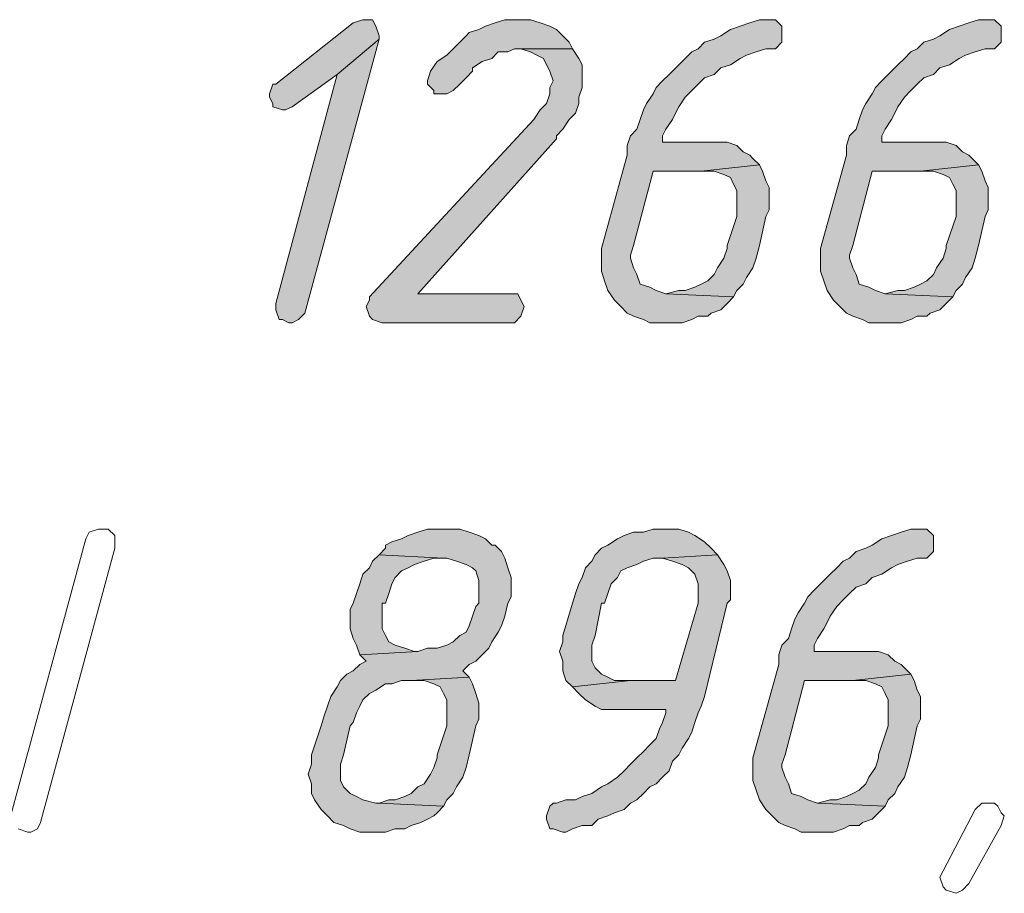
# Model space of a CAD drawing. Header units: inches. Extents: x 1504 to 12593, y -807 to 3183.
# Tile 245 of 256: x 7611 to 7740, y 305 to 420. Entities that reach past the tile are written whole.
import ezdxf

# ---------------------------------------------------------------- set-up
doc = ezdxf.new("R2010")
doc.units = ezdxf.units.IN
doc.header["$MEASUREMENT"] = 0
doc.layers.add('at_Entity', color=7, linetype='Continuous')
doc.layers.add('at_Solid', color=7, linetype='Continuous')

msp = doc.modelspace()

# ---------------------------------------------------------------- hatches: boundary and pattern name
at = {"layer": 'at_Solid', "lineweight": 15}
for points in [[(7656.13, 419.61), (7654.87, 419.18), (7644.73, 411.16), (7644.31, 411.16), (7643.88, 409.89), (7643.88, 409.47), (7644.31, 408.63), (7644.31, 408.2), (7645.57, 407.78), (7646, 407.78), (7646.84, 408.2), (7652.75, 412.43), (7658.25, 417.07), (7658.25, 417.5), (7657.82, 418.76), (7657.4, 419.61)], [(7676.83, 419.61), (7674.72, 419.61), (7673.45, 419.18), (7672.18, 418.76), (7671.34, 418.34), (7670.07, 417.92), (7669.65, 417.5), (7668.81, 416.65), (7667.96, 415.81), (7667.11, 414.96), (7665.85, 414.12), (7665, 412.85), (7664.58, 411.58), (7664.58, 411.16), (7665.43, 410.31), (7665.43, 409.89), (7667.11, 409.89), (7667.96, 410.31), (7668.81, 411.16), (7669.65, 412), (7670.49, 412.85), (7670.49, 413.28), (7671.76, 414.12), (7673.03, 414.54), (7673.87, 415.38), (7675.14, 415.38), (7675.99, 415.81), (7683.59, 415.81), (7683.17, 416.65), (7682.32, 417.5), (7681.48, 418.34), (7680.63, 418.76), (7679.36, 419.18), (7678.1, 419.61)], [(7709.35, 419.61), (7708.09, 419.61), (7706.82, 419.18), (7705.56, 418.76), (7704.29, 418.34), (7703.02, 417.5), (7702.17, 417.07), (7700.91, 416.65), (7700.06, 415.81), (7699.22, 415.38), (7698.38, 414.54), (7697.53, 413.69), (7696.68, 412.85), (7696.26, 412.43), (7695.41, 411.58), (7694.57, 410.74), (7694.15, 409.89), (7693.3, 408.63), (7692.88, 407.78), (7692.46, 406.51), (7692.04, 405.25), (7691.19, 404.4), (7690.77, 403.13), (7690.77, 401.87), (7687.39, 389.62), (7687.39, 386.66), (7687.81, 385.39), (7688.23, 384.13), (7689.08, 382.86), (7689.92, 382.01), (7690.77, 381.17), (7691.61, 380.75), (7692.88, 380.33), (7693.73, 379.9), (7697.95, 379.9), (7699.22, 380.33), (7700.06, 380.75), (7701.33, 380.75), (7701.75, 381.17), (7703.02, 381.59), (7703.86, 382.44), (7704.71, 383.28), (7695.84, 383.7), (7694.57, 384.13), (7693.73, 384.55), (7692.46, 384.97), (7692.04, 386.24), (7691.61, 387.08), (7691.19, 388.35), (7691.19, 388.77), (7691.61, 390.04), (7694.15, 399.75), (7700.48, 399.75), (7708.09, 400.6), (7707.24, 401.44), (7706.82, 401.87), (7705.97, 402.29), (7705.13, 403.13), (7703.86, 403.56), (7695.41, 403.56), (7695.41, 404.4), (7695.84, 405.25), (7696.68, 406.51), (7697.1, 407.36), (7697.53, 408.2), (7698.38, 409.47), (7699.22, 410.31), (7700.06, 411.16), (7700.91, 412), (7702.17, 412.43), (7703.02, 413.28), (7704.29, 413.69), (7705.56, 414.54), (7706.4, 414.96), (7707.66, 415.38), (7708.94, 415.81), (7710.2, 415.81), (7711.04, 416.65), (7711.04, 418.76), (7710.2, 419.61)], [(7738.08, 419.61), (7736.81, 419.61), (7735.54, 419.18), (7734.28, 418.76), (7733.01, 418.34), (7731.74, 417.5), (7730.9, 417.07), (7729.63, 416.65), (7728.78, 415.81), (7727.94, 415.38), (7727.09, 414.54), (7726.25, 413.69), (7725.4, 412.85), (7724.98, 412.43), (7724.14, 411.58), (7723.3, 410.74), (7722.87, 409.89), (7722.03, 408.63), (7721.61, 407.78), (7721.18, 406.51), (7720.76, 405.25), (7719.91, 404.4), (7719.5, 403.13), (7719.5, 401.87), (7716.12, 389.62), (7716.12, 386.66), (7716.53, 385.39), (7716.96, 384.13), (7717.8, 382.86), (7718.65, 382.01), (7719.5, 381.17), (7720.34, 380.75), (7721.61, 380.33), (7722.45, 379.9), (7726.68, 379.9), (7727.94, 380.33), (7728.78, 380.75), (7730.05, 380.75), (7730.48, 381.17), (7731.74, 381.59), (7732.58, 382.44), (7733.43, 383.28), (7724.56, 383.7), (7723.3, 384.13), (7722.45, 384.55), (7721.18, 384.97), (7720.76, 386.24), (7720.34, 387.08), (7719.91, 388.35), (7719.91, 388.77), (7720.34, 390.04), (7722.87, 399.75), (7729.21, 399.75), (7736.81, 400.6), (7735.96, 401.44), (7735.54, 401.87), (7734.7, 402.29), (7733.86, 403.13), (7732.58, 403.56), (7724.14, 403.56), (7724.14, 404.4), (7724.56, 405.25), (7725.4, 406.51), (7725.83, 407.36), (7726.25, 408.2), (7727.09, 409.47), (7727.94, 410.31), (7728.78, 411.16), (7729.63, 412), (7730.9, 412.43), (7731.74, 413.28), (7733.01, 413.69), (7734.28, 414.54), (7735.12, 414.96), (7736.39, 415.38), (7737.66, 415.81), (7738.92, 415.81), (7739.77, 416.65), (7739.77, 418.76), (7738.92, 419.61)], [(7658.25, 417.07), (7652.75, 412.43), (7644.73, 382.44), (7644.73, 381.59), (7645.15, 380.33), (7645.57, 380.33), (7646.41, 379.9), (7646.84, 379.9), (7647.69, 380.33), (7648.53, 381.17)], [(7683.59, 415.81), (7675.99, 415.81), (7676.83, 415.81), (7678.1, 415.38), (7678.94, 414.96), (7679.79, 414.54), (7680.21, 413.69), (7680.63, 412.85), (7681.05, 411.58), (7680.63, 410.74), (7680.63, 409.89), (7680.21, 408.63), (7679.36, 407.78), (7678.52, 406.51), (7656.98, 383.28), (7656.98, 382.86), (7656.55, 382.01), (7656.98, 380.75), (7657.4, 380.33), (7658.67, 379.9), (7675.99, 379.9), (7676.83, 380.75), (7677.25, 382.01), (7676.83, 382.86), (7676.41, 383.7), (7663.31, 383.7), (7681.48, 403.98), (7681.48, 404.4), (7682.32, 405.25), (7683.17, 406.51), (7684.01, 407.36), (7684.43, 408.63), (7684.43, 409.47), (7684.86, 410.74), (7684.86, 413.69), (7684.43, 414.54)], [(7708.09, 400.6), (7700.48, 399.75), (7702.17, 399.75), (7703.44, 399.33), (7704.29, 398.91), (7704.71, 398.07), (7705.13, 397.22), (7705.13, 393.84), (7703.86, 390.04), (7703.86, 389.62), (7703.44, 388.35), (7702.6, 387.08), (7702.17, 386.24), (7701.33, 385.39), (7700.48, 384.97), (7699.64, 384.55), (7698.38, 384.13), (7697.53, 384.13), (7695.84, 383.7), (7704.71, 383.28), (7705.13, 384.13), (7705.97, 384.97), (7706.4, 385.82), (7707.24, 387.08), (7707.66, 388.35), (7708.09, 390.04), (7708.94, 393.84), (7709.35, 394.69), (7709.35, 397.64), (7708.94, 398.49), (7708.51, 399.75)], [(7736.81, 400.6), (7729.21, 399.75), (7730.9, 399.75), (7732.17, 399.33), (7733.01, 398.91), (7733.43, 398.07), (7733.86, 397.22), (7733.86, 393.84), (7732.58, 390.04), (7732.58, 389.62), (7732.17, 388.35), (7731.32, 387.08), (7730.9, 386.24), (7730.05, 385.39), (7729.21, 384.97), (7728.36, 384.55), (7727.09, 384.13), (7726.25, 384.13), (7724.56, 383.7), (7733.43, 383.28), (7733.86, 384.13), (7734.7, 384.97), (7735.12, 385.82), (7735.96, 387.08), (7736.39, 388.35), (7736.81, 390.04), (7737.66, 393.84), (7738.08, 394.69), (7738.08, 397.64), (7737.66, 398.49), (7737.24, 399.75)], [(7667.54, 352.87), (7664.58, 352.87), (7663.31, 352.44), (7662.05, 352.03), (7661.2, 351.6), (7659.93, 351.18), (7659.09, 350.75), (7659.09, 350.34), (7658.25, 349.49), (7666.69, 349.07), (7667.11, 349.07), (7668.38, 348.65), (7669.65, 348.22), (7670.49, 347.8), (7670.92, 347.38), (7671.34, 346.11), (7671.34, 343.15), (7670.92, 342.73), (7670.49, 341.47), (7670.07, 340.2), (7669.65, 339.35), (7668.81, 338.93), (7667.96, 338.09), (7667.11, 337.66), (7665.85, 337.24), (7664.58, 337.24), (7663.31, 336.82), (7655.71, 336.39), (7656.55, 335.55), (7655.71, 335.13), (7654.87, 334.29), (7654.02, 333.86), (7653.18, 333.01), (7652.75, 332.17), (7651.91, 330.91), (7651.49, 329.64), (7651.06, 328.37), (7650.64, 327.1), (7649.37, 323.3), (7649.37, 322.04), (7648.95, 320.76), (7649.37, 319.5), (7649.37, 318.23), (7649.8, 317.39), (7650.64, 316.12), (7651.49, 315.27), (7652.33, 314.43), (7653.6, 314.01), (7654.44, 313.58), (7655.71, 313.16), (7659.09, 313.16), (7660.36, 313.58), (7661.62, 313.58), (7662.47, 314.01), (7663.74, 314.43), (7664.58, 314.86), (7665.43, 315.27), (7665.85, 315.7), (7666.69, 316.54), (7658.25, 316.96), (7657.82, 316.96), (7656.13, 317.39), (7655.29, 317.81), (7654.44, 318.23), (7653.6, 319.08), (7653.18, 319.92), (7653.18, 322.04), (7653.6, 323.3), (7654.44, 327.1), (7654.87, 327.52), (7655.29, 328.79), (7655.71, 329.64), (7656.13, 330.48), (7656.98, 331.32), (7657.82, 331.75), (7659.09, 332.6), (7659.93, 332.6), (7661.2, 333.01), (7662.47, 333.01), (7670.07, 333.44), (7669.23, 334.29), (7670.07, 335.13), (7670.92, 335.55), (7671.76, 336.39), (7672.61, 337.24), (7673.03, 338.09), (7673.87, 339.35), (7674.3, 340.2), (7674.72, 341.47), (7675.14, 343.15), (7675.56, 344), (7675.56, 345.26), (7675.56, 346.53), (7675.14, 347.8), (7674.72, 349.07), (7674.3, 349.91), (7673.45, 350.75), (7673.03, 350.75), (7672.18, 351.6), (7671.34, 352.03), (7670.07, 352.44), (7668.81, 352.87)], [(7696.26, 352.87), (7694.15, 352.87), (7692.88, 352.44), (7691.61, 352.44), (7690.35, 352.03), (7689.5, 351.6), (7688.23, 350.75), (7687.39, 350.34), (7686.55, 349.49), (7686.12, 348.65), (7685.28, 347.8), (7684.86, 346.53), (7684.43, 345.69), (7684.01, 344.42), (7683.59, 343.15), (7682.32, 338.93), (7682.32, 338.09), (7681.9, 336.82), (7682.32, 335.55), (7682.32, 334.29), (7682.74, 333.01), (7683.59, 332.17), (7691.19, 333.01), (7689.08, 333.01), (7688.23, 333.44), (7687.39, 333.86), (7686.55, 334.7), (7686.12, 335.55), (7686.12, 337.66), (7686.55, 338.93), (7687.39, 343.15), (7687.81, 343.15), (7688.23, 344.42), (7688.66, 345.69), (7689.5, 346.53), (7689.92, 347.38), (7690.77, 347.8), (7692.04, 348.22), (7692.88, 348.65), (7694.15, 349.07), (7695.41, 349.07), (7702.6, 349.49), (7701.75, 350.34), (7700.91, 351.18), (7699.64, 352.03), (7698.79, 352.44), (7697.53, 352.87)], [(7729.21, 352.87), (7727.94, 352.87), (7726.68, 352.44), (7725.4, 352.03), (7724.14, 351.6), (7722.87, 350.75), (7722.03, 350.34), (7720.76, 349.91), (7719.91, 349.07), (7719.07, 348.65), (7718.22, 347.8), (7717.38, 346.96), (7716.53, 346.11), (7716.12, 345.69), (7715.27, 344.85), (7714.43, 344), (7714, 343.15), (7713.16, 341.88), (7712.73, 341.04), (7712.31, 339.78), (7711.89, 338.51), (7711.04, 337.66), (7710.62, 336.39), (7710.62, 335.13), (7707.24, 322.88), (7707.24, 319.92), (7707.66, 318.65), (7708.09, 317.39), (7708.94, 316.12), (7709.78, 315.27), (7710.62, 314.43), (7711.47, 314.01), (7712.73, 313.58), (7713.58, 313.16), (7717.8, 313.16), (7719.07, 313.58), (7719.91, 314.01), (7721.18, 314.01), (7721.61, 314.43), (7722.87, 314.86), (7723.72, 315.7), (7724.56, 316.54), (7715.69, 316.96), (7714.43, 317.39), (7713.58, 317.81), (7712.31, 318.23), (7711.89, 319.5), (7711.47, 320.34), (7711.04, 321.61), (7711.04, 322.04), (7711.47, 323.3), (7714, 333.01), (7720.34, 333.01), (7727.94, 333.86), (7727.09, 334.7), (7726.68, 335.13), (7725.83, 335.55), (7724.98, 336.39), (7723.72, 336.82), (7715.27, 336.82), (7715.27, 337.66), (7715.69, 338.51), (7716.53, 339.78), (7716.96, 340.62), (7717.38, 341.47), (7718.22, 342.73), (7719.07, 343.57), (7719.91, 344.42), (7720.76, 345.26), (7722.03, 345.69), (7722.87, 346.53), (7724.14, 346.96), (7725.4, 347.8), (7726.25, 348.22), (7727.52, 348.65), (7728.78, 349.07), (7730.05, 349.07), (7730.9, 349.91), (7730.9, 352.03), (7730.05, 352.87)], [(7658.25, 349.49), (7657.4, 348.65), (7656.98, 347.8), (7656.13, 346.96), (7655.71, 345.69), (7655.29, 344.42), (7654.87, 343.15), (7654.44, 342.31), (7654.44, 339.78), (7654.87, 338.51), (7655.29, 337.66), (7655.71, 336.39), (7663.31, 336.82), (7662.89, 336.82), (7661.62, 337.24), (7660.36, 337.66), (7659.51, 338.09), (7659.09, 338.93), (7658.67, 339.78), (7658.67, 343.15), (7659.09, 343.15), (7659.51, 344.42), (7659.93, 345.69), (7660.36, 346.53), (7661.2, 347.38), (7662.05, 347.8), (7662.89, 348.22), (7664.16, 348.65), (7665.43, 349.07), (7666.69, 349.07)], [(7702.6, 349.49), (7695.41, 349.07), (7696.68, 348.65), (7697.95, 348.22), (7698.79, 347.8), (7699.64, 346.96), (7700.06, 345.69), (7700.06, 344.42), (7700.06, 343.15), (7697.1, 333.01), (7691.19, 333.01), (7683.59, 332.17), (7684.43, 331.32), (7685.28, 330.48), (7686.55, 329.64), (7687.39, 329.21), (7695.84, 329.21), (7695.84, 328.79), (7695.41, 327.52), (7694.99, 326.68), (7694.57, 325.41), (7693.73, 324.57), (7692.88, 323.73), (7692.04, 322.88), (7691.19, 322.04), (7690.35, 321.19), (7689.5, 320.34), (7688.23, 319.5), (7687.39, 319.08), (7686.12, 318.23), (7684.86, 317.81), (7684.01, 317.39), (7682.74, 317.39), (7681.48, 316.96), (7681.05, 316.96), (7680.63, 316.54), (7680.21, 315.27), (7680.21, 314.86), (7680.63, 313.58), (7681.05, 313.58), (7682.32, 313.16), (7682.74, 313.16), (7683.59, 313.58), (7684.86, 314.01), (7686.12, 314.01), (7686.97, 314.86), (7688.23, 315.27), (7689.08, 315.7), (7690.35, 316.12), (7691.19, 316.96), (7692.04, 317.39), (7692.88, 318.23), (7693.73, 319.08), (7694.57, 319.5), (7695.41, 320.34), (7696.26, 321.19), (7696.68, 322.46), (7697.53, 323.3), (7697.95, 324.14), (7698.79, 325.41), (7699.22, 326.26), (7699.64, 327.52), (7700.06, 328.79), (7700.48, 329.64), (7700.91, 330.91), (7703.86, 343.15), (7704.29, 343.57), (7704.29, 346.11), (7703.86, 347.38), (7703.44, 348.22)], [(7670.07, 333.44), (7662.47, 333.01), (7664.16, 333.01), (7665.43, 332.6), (7666.27, 332.17), (7666.69, 331.32), (7667.11, 330.48), (7667.11, 327.1), (7665.85, 323.3), (7665.85, 322.88), (7665.43, 321.61), (7665, 320.76), (7664.16, 319.5), (7663.31, 319.08), (7662.47, 318.23), (7661.62, 317.81), (7660.36, 317.39), (7659.51, 317.39), (7658.25, 316.96), (7666.69, 316.54), (7667.11, 317.39), (7667.96, 318.23), (7668.38, 319.08), (7669.23, 320.34), (7669.65, 321.61), (7670.07, 323.3), (7670.92, 327.1), (7671.34, 327.95), (7671.34, 330.06), (7670.92, 331.32), (7670.49, 332.6)], [(7727.94, 333.86), (7720.34, 333.01), (7722.03, 333.01), (7723.3, 332.6), (7724.14, 332.17), (7724.56, 331.32), (7724.98, 330.48), (7724.98, 327.1), (7723.72, 323.3), (7723.72, 322.88), (7723.3, 321.61), (7722.45, 320.34), (7722.03, 319.5), (7721.18, 318.65), (7720.34, 318.23), (7719.5, 317.81), (7718.22, 317.39), (7717.38, 317.39), (7715.69, 316.96), (7724.56, 316.54), (7724.98, 317.39), (7725.83, 318.23), (7726.25, 319.08), (7727.09, 320.34), (7727.52, 321.61), (7727.94, 323.3), (7728.78, 327.1), (7729.21, 327.95), (7729.21, 330.91), (7728.78, 331.75), (7728.36, 333.01)]]:
    msp.add_hatch(color=7, dxfattribs=at).paths.add_polyline_path(points)

# ---------------------------------------------------------------- linework, layer by layer
at = {"layer": 'at_Entity', "color": 7, "lineweight": 15}
for p, q in [((7656.13, 419.61), (7654.87, 419.18)), ((7656.13, 419.61), (7656.13, 419.61)), ((7657.4, 419.61), (7656.13, 419.61)), ((7657.82, 418.76), (7657.4, 419.61)), ((7674.72, 419.61), (7673.45, 419.18)), ((7676.83, 419.61), (7674.72, 419.61)), ((7678.1, 419.61), (7676.83, 419.61)), ((7679.36, 419.18), (7678.1, 419.61)), ((7708.09, 419.61), (7706.82, 419.18)), ((7709.35, 419.61), (7708.09, 419.61)), ((7710.2, 419.61), (7709.35, 419.61)), ((7711.04, 418.76), (7710.2, 419.61)), ((7736.81, 419.61), (7735.54, 419.18)), ((7738.08, 419.61), (7736.81, 419.61)), ((7738.92, 419.61), (7738.08, 419.61)), ((7739.77, 418.76), (7738.92, 419.61)), ((7654.87, 419.18), (7644.73, 411.16)), ((7658.25, 417.5), (7657.82, 418.76)), ((7671.34, 418.34), (7670.07, 417.92)), ((7672.18, 418.76), (7671.34, 418.34)), ((7673.45, 419.18), (7672.18, 418.76)), ((7680.63, 418.76), (7679.36, 419.18)), ((7681.48, 418.34), (7680.63, 418.76)), ((7682.32, 417.5), (7681.48, 418.34)), ((7704.29, 418.34), (7703.02, 417.5)), ((7705.56, 418.76), (7704.29, 418.34)), ((7706.82, 419.18), (7705.56, 418.76)), ((7711.04, 416.65), (7711.04, 418.76)), ((7733.01, 418.34), (7731.74, 417.5)), ((7734.28, 418.76), (7733.01, 418.34)), ((7735.54, 419.18), (7734.28, 418.76)), ((7739.77, 416.65), (7739.77, 418.76)), ((7648.53, 381.17), (7658.25, 417.07)), ((7658.25, 417.07), (7652.75, 412.43)), ((7652.75, 412.43), (7658.25, 417.07)), ((7658.25, 417.07), (7658.25, 417.5)), ((7669.65, 417.5), (7668.81, 416.65)), ((7670.07, 417.92), (7669.65, 417.5)), ((7683.17, 416.65), (7682.32, 417.5)), ((7702.17, 417.07), (7700.91, 416.65)), ((7703.02, 417.5), (7702.17, 417.07)), ((7730.9, 417.07), (7729.63, 416.65)), ((7731.74, 417.5), (7730.9, 417.07)), ((7667.96, 415.81), (7667.11, 414.96)), ((7668.81, 416.65), (7667.96, 415.81)), ((7675.14, 415.38), (7675.99, 415.81)), ((7683.59, 415.81), (7675.99, 415.81)), ((7675.99, 415.81), (7676.83, 415.81)), ((7675.99, 415.81), (7683.59, 415.81)), ((7676.83, 415.81), (7678.1, 415.38)), ((7683.59, 415.81), (7683.17, 416.65)), ((7684.43, 414.54), (7683.59, 415.81)), ((7700.06, 415.81), (7699.22, 415.38)), ((7700.91, 416.65), (7700.06, 415.81)), ((7707.66, 415.38), (7708.94, 415.81)), ((7708.94, 415.81), (7710.2, 415.81)), ((7710.2, 415.81), (7711.04, 416.65)), ((7728.78, 415.81), (7727.94, 415.38)), ((7729.63, 416.65), (7728.78, 415.81)), ((7736.39, 415.38), (7737.66, 415.81)), ((7737.66, 415.81), (7738.92, 415.81)), ((7738.92, 415.81), (7739.77, 416.65)), ((7667.11, 414.96), (7665.85, 414.12)), ((7671.76, 414.12), (7673.03, 414.54)), ((7673.03, 414.54), (7673.87, 415.38)), ((7673.87, 415.38), (7675.14, 415.38)), ((7678.1, 415.38), (7678.94, 414.96)), ((7678.94, 414.96), (7679.79, 414.54)), ((7679.79, 414.54), (7680.21, 413.69)), ((7684.86, 413.69), (7684.43, 414.54)), ((7698.38, 414.54), (7697.53, 413.69)), ((7699.22, 415.38), (7698.38, 414.54)), ((7704.29, 413.69), (7705.56, 414.54)), ((7705.56, 414.54), (7706.4, 414.96)), ((7706.4, 414.96), (7707.66, 415.38)), ((7727.09, 414.54), (7726.25, 413.69)), ((7727.94, 415.38), (7727.09, 414.54)), ((7733.01, 413.69), (7734.28, 414.54)), ((7734.28, 414.54), (7735.12, 414.96)), ((7735.12, 414.96), (7736.39, 415.38)), ((7665.85, 414.12), (7665, 412.85)), ((7670.49, 413.28), (7671.76, 414.12)), ((7670.49, 412.85), (7670.49, 413.28)), ((7680.21, 413.69), (7680.63, 412.85)), ((7684.86, 410.74), (7684.86, 413.69)), ((7697.53, 413.69), (7696.68, 412.85)), ((7702.17, 412.43), (7703.02, 413.28)), ((7703.02, 413.28), (7704.29, 413.69)), ((7726.25, 413.69), (7725.4, 412.85)), ((7730.9, 412.43), (7731.74, 413.28)), ((7731.74, 413.28), (7733.01, 413.69)), ((7652.75, 412.43), (7644.73, 382.44)), ((7646.84, 408.2), (7652.75, 412.43)), ((7665, 412.85), (7664.58, 411.58)), ((7665, 412.85), (7665, 412.85)), ((7668.81, 411.16), (7669.65, 412)), ((7669.65, 412), (7670.49, 412.85)), ((7680.63, 412.85), (7681.05, 411.58)), ((7696.26, 412.43), (7695.41, 411.58)), ((7696.68, 412.85), (7696.26, 412.43)), ((7700.06, 411.16), (7700.91, 412)), ((7700.91, 412), (7702.17, 412.43)), ((7724.98, 412.43), (7724.14, 411.58)), ((7725.4, 412.85), (7724.98, 412.43)), ((7728.78, 411.16), (7729.63, 412)), ((7729.63, 412), (7730.9, 412.43)), ((7644.31, 411.16), (7643.88, 409.89)), ((7644.73, 411.16), (7644.31, 411.16)), ((7664.58, 411.58), (7664.58, 411.16)), ((7664.58, 411.16), (7665.43, 410.31)), ((7667.96, 410.31), (7668.81, 411.16)), ((7681.05, 411.58), (7680.63, 410.74)), ((7680.63, 410.74), (7680.63, 409.89)), ((7684.43, 409.47), (7684.86, 410.74)), ((7694.57, 410.74), (7694.15, 409.89)), ((7695.41, 411.58), (7694.57, 410.74)), ((7699.22, 410.31), (7700.06, 411.16)), ((7723.3, 410.74), (7722.87, 409.89)), ((7724.14, 411.58), (7723.3, 410.74)), ((7727.94, 410.31), (7728.78, 411.16)), ((7643.88, 409.89), (7643.88, 409.47)), ((7643.88, 409.47), (7644.31, 408.63)), ((7665.43, 410.31), (7665.43, 409.89)), ((7665.43, 409.89), (7667.11, 409.89)), ((7667.11, 409.89), (7667.96, 410.31)), ((7680.63, 409.89), (7680.21, 408.63)), ((7684.43, 408.63), (7684.43, 409.47)), ((7694.15, 409.89), (7693.3, 408.63)), ((7697.53, 408.2), (7698.38, 409.47)), ((7698.38, 409.47), (7699.22, 410.31)), ((7722.87, 409.89), (7722.03, 408.63)), ((7726.25, 408.2), (7727.09, 409.47)), ((7727.09, 409.47), (7727.94, 410.31)), ((7644.31, 408.63), (7644.31, 408.2)), ((7644.31, 408.2), (7645.57, 407.78)), ((7645.57, 407.78), (7646, 407.78)), ((7646, 407.78), (7646.84, 408.2)), ((7679.36, 407.78), (7678.52, 406.51)), ((7680.21, 408.63), (7679.36, 407.78)), ((7684.01, 407.36), (7684.43, 408.63)), ((7692.88, 407.78), (7692.46, 406.51)), ((7693.3, 408.63), (7692.88, 407.78)), ((7697.1, 407.36), (7697.53, 408.2)), ((7721.61, 407.78), (7721.18, 406.51)), ((7722.03, 408.63), (7721.61, 407.78)), ((7725.83, 407.36), (7726.25, 408.2)), ((7678.52, 406.51), (7656.98, 383.28)), ((7682.32, 405.25), (7683.17, 406.51)), ((7683.17, 406.51), (7684.01, 407.36)), ((7692.46, 406.51), (7692.04, 405.25)), ((7695.84, 405.25), (7696.68, 406.51)), ((7696.68, 406.51), (7697.1, 407.36)), ((7721.18, 406.51), (7720.76, 405.25)), ((7724.56, 405.25), (7725.4, 406.51)), ((7725.4, 406.51), (7725.83, 407.36)), ((7681.48, 404.4), (7682.32, 405.25)), ((7692.04, 405.25), (7691.19, 404.4)), ((7695.41, 404.4), (7695.84, 405.25)), ((7720.76, 405.25), (7719.91, 404.4)), ((7724.14, 404.4), (7724.56, 405.25)), ((7663.31, 383.7), (7681.48, 403.98)), ((7681.48, 403.98), (7681.48, 404.4)), ((7691.19, 404.4), (7690.77, 403.13)), ((7695.41, 403.56), (7695.41, 404.4)), ((7719.91, 404.4), (7719.5, 403.13)), ((7724.14, 403.56), (7724.14, 404.4)), ((7690.77, 403.13), (7690.77, 401.87)), ((7703.86, 403.56), (7695.41, 403.56)), ((7705.13, 403.13), (7703.86, 403.56)), ((7705.97, 402.29), (7705.13, 403.13)), ((7719.5, 403.13), (7719.5, 401.87)), ((7732.58, 403.56), (7724.14, 403.56)), ((7733.86, 403.13), (7732.58, 403.56)), ((7734.7, 402.29), (7733.86, 403.13)), ((7690.77, 401.87), (7687.39, 389.62)), ((7706.82, 401.87), (7705.97, 402.29)), ((7707.24, 401.44), (7706.82, 401.87)), ((7708.09, 400.6), (7707.24, 401.44)), ((7719.5, 401.87), (7716.12, 389.62)), ((7735.54, 401.87), (7734.7, 402.29)), ((7735.96, 401.44), (7735.54, 401.87)), ((7736.81, 400.6), (7735.96, 401.44)), ((7708.09, 400.6), (7700.48, 399.75)), ((7700.48, 399.75), (7708.09, 400.6)), ((7708.51, 399.75), (7708.09, 400.6)), ((7736.81, 400.6), (7729.21, 399.75)), ((7729.21, 399.75), (7736.81, 400.6)), ((7737.24, 399.75), (7736.81, 400.6)), ((7691.61, 390.04), (7694.15, 399.75)), ((7694.15, 399.75), (7700.48, 399.75)), ((7700.48, 399.75), (7702.17, 399.75)), ((7702.17, 399.75), (7703.44, 399.33)), ((7703.44, 399.33), (7704.29, 398.91)), ((7704.29, 398.91), (7704.71, 398.07)), ((7708.94, 398.49), (7708.51, 399.75)), ((7720.34, 390.04), (7722.87, 399.75)), ((7722.87, 399.75), (7729.21, 399.75)), ((7729.21, 399.75), (7730.9, 399.75)), ((7730.9, 399.75), (7732.17, 399.33)), ((7732.17, 399.33), (7733.01, 398.91)), ((7733.01, 398.91), (7733.43, 398.07)), ((7737.66, 398.49), (7737.24, 399.75)), ((7704.71, 398.07), (7705.13, 397.22)), ((7709.35, 397.64), (7708.94, 398.49)), ((7709.35, 394.69), (7709.35, 397.64)), ((7733.43, 398.07), (7733.86, 397.22)), ((7738.08, 397.64), (7737.66, 398.49)), ((7738.08, 394.69), (7738.08, 397.64)), ((7705.13, 397.22), (7705.13, 393.84)), ((7733.86, 397.22), (7733.86, 393.84)), ((7705.13, 393.84), (7703.86, 390.04)), ((7708.09, 390.04), (7708.94, 393.84)), ((7708.94, 393.84), (7709.35, 394.69)), ((7733.86, 393.84), (7732.58, 390.04)), ((7736.81, 390.04), (7737.66, 393.84)), ((7737.66, 393.84), (7738.08, 394.69)), ((7691.19, 388.77), (7691.61, 390.04)), ((7703.86, 390.04), (7703.86, 389.62)), ((7707.66, 388.35), (7708.09, 390.04)), ((7719.91, 388.77), (7720.34, 390.04)), ((7732.58, 390.04), (7732.58, 389.62)), ((7736.39, 388.35), (7736.81, 390.04)), ((7687.39, 389.62), (7687.39, 386.66)), ((7691.19, 388.35), (7691.19, 388.77)), ((7703.86, 389.62), (7703.44, 388.35)), ((7716.12, 389.62), (7716.12, 386.66)), ((7719.91, 388.35), (7719.91, 388.77)), ((7732.58, 389.62), (7732.17, 388.35)), ((7691.61, 387.08), (7691.19, 388.35)), ((7703.44, 388.35), (7702.6, 387.08)), ((7707.24, 387.08), (7707.66, 388.35)), ((7720.34, 387.08), (7719.91, 388.35)), ((7732.17, 388.35), (7731.32, 387.08)), ((7735.96, 387.08), (7736.39, 388.35)), ((7687.39, 386.66), (7687.81, 385.39)), ((7692.04, 386.24), (7691.61, 387.08)), ((7692.46, 384.97), (7692.04, 386.24)), ((7702.17, 386.24), (7701.33, 385.39)), ((7702.6, 387.08), (7702.17, 386.24)), ((7706.4, 385.82), (7707.24, 387.08)), ((7716.12, 386.66), (7716.53, 385.39)), ((7720.76, 386.24), (7720.34, 387.08)), ((7721.18, 384.97), (7720.76, 386.24)), ((7730.9, 386.24), (7730.05, 385.39)), ((7731.32, 387.08), (7730.9, 386.24)), ((7735.12, 385.82), (7735.96, 387.08)), ((7687.81, 385.39), (7688.23, 384.13)), ((7693.73, 384.55), (7692.46, 384.97)), ((7692.46, 384.97), (7692.46, 384.97)), ((7694.57, 384.13), (7693.73, 384.55)), ((7699.64, 384.55), (7698.38, 384.13)), ((7700.48, 384.97), (7699.64, 384.55)), ((7701.33, 385.39), (7700.48, 384.97)), ((7705.13, 384.13), (7705.97, 384.97)), ((7705.97, 384.97), (7706.4, 385.82)), ((7716.53, 385.39), (7716.96, 384.13)), ((7722.45, 384.55), (7721.18, 384.97)), ((7721.18, 384.97), (7721.18, 384.97)), ((7723.3, 384.13), (7722.45, 384.55)), ((7728.36, 384.55), (7727.09, 384.13)), ((7729.21, 384.97), (7728.36, 384.55)), ((7730.05, 385.39), (7729.21, 384.97)), ((7733.86, 384.13), (7734.7, 384.97)), ((7734.7, 384.97), (7735.12, 385.82)), ((7656.98, 383.28), (7656.98, 382.86)), ((7676.41, 383.7), (7663.31, 383.7)), ((7676.83, 382.86), (7676.41, 383.7)), ((7688.23, 384.13), (7688.23, 384.13)), ((7688.23, 384.13), (7689.08, 382.86)), ((7695.84, 383.7), (7694.57, 384.13)), ((7697.53, 384.13), (7695.84, 383.7)), ((7695.84, 383.7), (7704.71, 383.28)), ((7704.71, 383.28), (7695.84, 383.7)), ((7695.84, 383.7), (7695.84, 383.7)), ((7698.38, 384.13), (7697.53, 384.13)), ((7703.86, 382.44), (7704.71, 383.28)), ((7704.71, 383.28), (7705.13, 384.13)), ((7716.96, 384.13), (7716.96, 384.13)), ((7716.96, 384.13), (7717.8, 382.86)), ((7724.56, 383.7), (7723.3, 384.13)), ((7726.25, 384.13), (7724.56, 383.7)), ((7724.56, 383.7), (7733.43, 383.28)), ((7733.43, 383.28), (7724.56, 383.7)), ((7724.56, 383.7), (7724.56, 383.7)), ((7727.09, 384.13), (7726.25, 384.13)), ((7732.58, 382.44), (7733.43, 383.28)), ((7733.43, 383.28), (7733.86, 384.13)), ((7644.73, 382.44), (7644.73, 381.59)), ((7656.98, 382.86), (7656.55, 382.01)), ((7656.55, 382.01), (7656.98, 380.75)), ((7677.25, 382.01), (7676.83, 382.86)), ((7676.83, 380.75), (7677.25, 382.01)), ((7689.08, 382.86), (7689.92, 382.01)), ((7689.92, 382.01), (7690.77, 381.17)), ((7703.02, 381.59), (7703.86, 382.44)), ((7717.8, 382.86), (7718.65, 382.01)), ((7718.65, 382.01), (7719.5, 381.17)), ((7731.74, 381.59), (7732.58, 382.44)), ((7644.73, 381.59), (7645.15, 380.33)), ((7647.69, 380.33), (7648.53, 381.17)), ((7656.98, 380.75), (7657.4, 380.33)), ((7675.99, 379.9), (7676.83, 380.75)), ((7690.77, 381.17), (7691.61, 380.75)), ((7691.61, 380.75), (7692.88, 380.33)), ((7699.22, 380.33), (7700.06, 380.75)), ((7700.06, 380.75), (7701.33, 380.75)), ((7701.33, 380.75), (7701.75, 381.17)), ((7701.75, 381.17), (7703.02, 381.59)), ((7719.5, 381.17), (7720.34, 380.75)), ((7720.34, 380.75), (7721.61, 380.33)), ((7727.94, 380.33), (7728.78, 380.75)), ((7728.78, 380.75), (7730.05, 380.75)), ((7730.05, 380.75), (7730.48, 381.17)), ((7730.48, 381.17), (7731.74, 381.59)), ((7645.15, 380.33), (7645.57, 380.33)), ((7645.57, 380.33), (7646.41, 379.9)), ((7646.41, 379.9), (7646.84, 379.9)), ((7646.84, 379.9), (7647.69, 380.33)), ((7657.4, 380.33), (7658.67, 379.9)), ((7658.67, 379.9), (7675.99, 379.9)), ((7692.88, 380.33), (7693.73, 379.9)), ((7693.73, 379.9), (7697.95, 379.9)), ((7697.95, 379.9), (7699.22, 380.33)), ((7721.61, 380.33), (7722.45, 379.9)), ((7722.45, 379.9), (7726.68, 379.9)), ((7726.68, 379.9), (7727.94, 380.33)), ((7619.8, 351.6), (7620.23, 352.44)), ((7620.23, 352.44), (7621.49, 352.87)), ((7621.49, 352.87), (7622.76, 352.87)), ((7622.76, 352.87), (7623.61, 352.03)), ((7663.31, 352.44), (7662.05, 352.03)), ((7664.58, 352.87), (7663.31, 352.44)), ((7667.54, 352.87), (7664.58, 352.87)), ((7668.81, 352.87), (7667.54, 352.87)), ((7670.07, 352.44), (7668.81, 352.87)), ((7671.34, 352.03), (7670.07, 352.44)), ((7691.61, 352.44), (7690.35, 352.03)), ((7692.88, 352.44), (7691.61, 352.44)), ((7694.15, 352.87), (7692.88, 352.44)), ((7696.26, 352.87), (7694.15, 352.87)), ((7697.53, 352.87), (7696.26, 352.87)), ((7698.79, 352.44), (7697.53, 352.87)), ((7699.64, 352.03), (7698.79, 352.44)), ((7726.68, 352.44), (7725.4, 352.03)), ((7727.94, 352.87), (7726.68, 352.44)), ((7729.21, 352.87), (7727.94, 352.87)), ((7730.05, 352.87), (7729.21, 352.87)), ((7730.9, 352.03), (7730.05, 352.87)), ((7610.09, 315.7), (7619.8, 351.6)), ((7623.61, 352.03), (7623.61, 350.34)), ((7659.93, 351.18), (7659.09, 350.75)), ((7661.2, 351.6), (7659.93, 351.18)), ((7662.05, 352.03), (7661.2, 351.6)), ((7672.18, 351.6), (7671.34, 352.03)), ((7673.03, 350.75), (7672.18, 351.6)), ((7689.5, 351.6), (7688.23, 350.75)), ((7690.35, 352.03), (7689.5, 351.6)), ((7700.91, 351.18), (7699.64, 352.03)), ((7701.75, 350.34), (7700.91, 351.18)), ((7724.14, 351.6), (7722.87, 350.75)), ((7725.4, 352.03), (7724.14, 351.6)), ((7730.9, 349.91), (7730.9, 352.03)), ((7623.61, 350.34), (7613.89, 314.43)), ((7623.61, 350.34), (7623.61, 350.34)), ((7623.61, 350.34), (7623.61, 350.34)), ((7659.09, 350.34), (7658.25, 349.49)), ((7659.09, 350.75), (7659.09, 350.34)), ((7673.45, 350.75), (7673.03, 350.75)), ((7674.3, 349.91), (7673.45, 350.75)), ((7674.72, 349.07), (7674.3, 349.91)), ((7687.39, 350.34), (7686.55, 349.49)), ((7688.23, 350.75), (7687.39, 350.34)), ((7702.6, 349.49), (7701.75, 350.34)), ((7701.75, 350.34), (7701.75, 350.34)), ((7720.76, 349.91), (7719.91, 349.07)), ((7722.03, 350.34), (7720.76, 349.91)), ((7722.87, 350.75), (7722.03, 350.34)), ((7730.05, 349.07), (7730.9, 349.91)), ((7657.4, 348.65), (7656.98, 347.8)), ((7658.25, 349.49), (7657.4, 348.65)), ((7666.69, 349.07), (7658.25, 349.49)), ((7658.25, 349.49), (7666.69, 349.07)), ((7662.89, 348.22), (7664.16, 348.65)), ((7664.16, 348.65), (7665.43, 349.07)), ((7665.43, 349.07), (7666.69, 349.07)), ((7666.69, 349.07), (7667.11, 349.07)), ((7667.11, 349.07), (7668.38, 348.65)), ((7668.38, 348.65), (7669.65, 348.22)), ((7675.14, 347.8), (7674.72, 349.07)), ((7686.12, 348.65), (7685.28, 347.8)), ((7686.55, 349.49), (7686.12, 348.65)), ((7686.12, 348.65), (7686.12, 348.65)), ((7692.04, 348.22), (7692.88, 348.65)), ((7692.88, 348.65), (7694.15, 349.07)), ((7694.15, 349.07), (7695.41, 349.07)), ((7702.6, 349.49), (7695.41, 349.07)), ((7695.41, 349.07), (7702.6, 349.49)), ((7695.41, 349.07), (7695.41, 349.07)), ((7695.41, 349.07), (7696.68, 348.65)), ((7696.68, 348.65), (7697.95, 348.22)), ((7703.44, 348.22), (7702.6, 349.49)), ((7719.07, 348.65), (7718.22, 347.8)), ((7719.91, 349.07), (7719.07, 348.65)), ((7726.25, 348.22), (7727.52, 348.65)), ((7727.52, 348.65), (7728.78, 349.07)), ((7728.78, 349.07), (7730.05, 349.07)), ((7656.98, 347.8), (7656.13, 346.96)), ((7660.36, 346.53), (7661.2, 347.38)), ((7661.2, 347.38), (7662.05, 347.8)), ((7662.05, 347.8), (7662.89, 348.22)), ((7669.65, 348.22), (7670.49, 347.8)), ((7670.49, 347.8), (7670.92, 347.38)), ((7670.92, 347.38), (7671.34, 346.11)), ((7675.56, 346.53), (7675.14, 347.8)), ((7685.28, 347.8), (7684.86, 346.53)), ((7689.5, 346.53), (7689.92, 347.38)), ((7689.92, 347.38), (7690.77, 347.8)), ((7690.77, 347.8), (7692.04, 348.22)), ((7697.95, 348.22), (7698.79, 347.8)), ((7698.79, 347.8), (7698.79, 347.8)), ((7698.79, 347.8), (7699.64, 346.96)), ((7703.86, 347.38), (7703.44, 348.22)), ((7704.29, 346.11), (7703.86, 347.38)), ((7718.22, 347.8), (7717.38, 346.96)), ((7724.14, 346.96), (7725.4, 347.8)), ((7725.4, 347.8), (7726.25, 348.22)), ((7656.13, 346.96), (7655.71, 345.69)), ((7659.93, 345.69), (7660.36, 346.53)), ((7671.34, 346.11), (7671.34, 343.15)), ((7675.56, 345.26), (7675.56, 346.53)), ((7684.86, 346.53), (7684.43, 345.69)), ((7688.66, 345.69), (7689.5, 346.53)), ((7699.64, 346.96), (7700.06, 345.69)), ((7704.29, 343.57), (7704.29, 346.11)), ((7716.53, 346.11), (7716.12, 345.69)), ((7717.38, 346.96), (7716.53, 346.11)), ((7722.03, 345.69), (7722.87, 346.53)), ((7722.87, 346.53), (7724.14, 346.96)), ((7655.71, 345.69), (7655.29, 344.42)), ((7659.51, 344.42), (7659.93, 345.69)), ((7675.56, 344), (7675.56, 345.26)), ((7684.43, 345.69), (7684.01, 344.42)), ((7688.23, 344.42), (7688.66, 345.69)), ((7700.06, 345.69), (7700.06, 344.42)), ((7715.27, 344.85), (7714.43, 344)), ((7716.12, 345.69), (7715.27, 344.85)), ((7719.91, 344.42), (7720.76, 345.26)), ((7720.76, 345.26), (7722.03, 345.69)), ((7655.29, 344.42), (7654.87, 343.15)), ((7659.09, 343.15), (7659.51, 344.42)), ((7675.14, 343.15), (7675.56, 344)), ((7684.01, 344.42), (7683.59, 343.15)), ((7687.81, 343.15), (7688.23, 344.42)), ((7700.06, 344.42), (7700.06, 343.15)), ((7703.86, 343.15), (7704.29, 343.57)), ((7714.43, 344), (7714, 343.15)), ((7718.22, 342.73), (7719.07, 343.57)), ((7719.07, 343.57), (7719.91, 344.42)), ((7654.87, 343.15), (7654.44, 342.31)), ((7654.44, 342.31), (7654.44, 339.78)), ((7658.67, 339.78), (7658.67, 343.15)), ((7658.67, 343.15), (7659.09, 343.15)), ((7670.92, 342.73), (7670.49, 341.47)), ((7671.34, 343.15), (7670.92, 342.73)), ((7674.72, 341.47), (7675.14, 343.15)), ((7683.59, 343.15), (7682.32, 338.93)), ((7686.55, 338.93), (7687.39, 343.15)), ((7687.39, 343.15), (7687.81, 343.15)), ((7700.06, 343.15), (7697.1, 333.01)), ((7700.91, 330.91), (7703.86, 343.15)), ((7714, 343.15), (7713.16, 341.88)), ((7717.38, 341.47), (7718.22, 342.73)), ((7670.49, 341.47), (7670.07, 340.2)), ((7674.3, 340.2), (7674.72, 341.47)), ((7712.73, 341.04), (7712.31, 339.78)), ((7713.16, 341.88), (7712.73, 341.04)), ((7716.96, 340.62), (7717.38, 341.47)), ((7654.44, 339.78), (7654.87, 338.51)), ((7659.09, 338.93), (7658.67, 339.78)), ((7670.07, 340.2), (7669.65, 339.35)), ((7673.87, 339.35), (7674.3, 340.2)), ((7712.31, 339.78), (7711.89, 338.51)), ((7715.69, 338.51), (7716.53, 339.78)), ((7716.53, 339.78), (7716.96, 340.62)), ((7654.87, 338.51), (7655.29, 337.66)), ((7659.51, 338.09), (7659.09, 338.93)), ((7668.81, 338.93), (7667.96, 338.09)), ((7669.65, 339.35), (7668.81, 338.93)), ((7673.03, 338.09), (7673.87, 339.35)), ((7682.32, 338.93), (7682.32, 338.09)), ((7686.12, 337.66), (7686.55, 338.93)), ((7711.89, 338.51), (7711.04, 337.66)), ((7715.27, 337.66), (7715.69, 338.51)), ((7655.29, 337.66), (7655.71, 336.39)), ((7655.71, 336.39), (7663.31, 336.82)), ((7663.31, 336.82), (7655.71, 336.39)), ((7660.36, 337.66), (7659.51, 338.09)), ((7661.62, 337.24), (7660.36, 337.66)), ((7662.89, 336.82), (7661.62, 337.24)), ((7663.31, 336.82), (7662.89, 336.82)), ((7664.58, 337.24), (7663.31, 336.82)), ((7665.85, 337.24), (7664.58, 337.24)), ((7667.11, 337.66), (7665.85, 337.24)), ((7667.96, 338.09), (7667.11, 337.66)), ((7671.76, 336.39), (7672.61, 337.24)), ((7672.61, 337.24), (7673.03, 338.09)), ((7682.32, 338.09), (7681.9, 336.82)), ((7681.9, 336.82), (7681.9, 336.82)), ((7681.9, 336.82), (7682.32, 335.55)), ((7686.12, 335.55), (7686.12, 337.66)), ((7711.04, 337.66), (7710.62, 336.39)), ((7715.27, 336.82), (7715.27, 337.66)), ((7723.72, 336.82), (7715.27, 336.82)), ((7724.98, 336.39), (7723.72, 336.82)), ((7655.71, 336.39), (7656.55, 335.55)), ((7656.55, 335.55), (7655.71, 335.13)), ((7670.07, 335.13), (7670.92, 335.55)), ((7670.92, 335.55), (7671.76, 336.39)), ((7682.32, 335.55), (7682.32, 334.29)), ((7686.55, 334.7), (7686.12, 335.55)), ((7710.62, 336.39), (7710.62, 335.13)), ((7725.83, 335.55), (7724.98, 336.39)), ((7726.68, 335.13), (7725.83, 335.55)), ((7654.87, 334.29), (7654.02, 333.86)), ((7655.71, 335.13), (7654.87, 334.29)), ((7669.23, 334.29), (7670.07, 335.13)), ((7670.07, 333.44), (7669.23, 334.29)), ((7682.32, 334.29), (7682.74, 333.01)), ((7687.39, 333.86), (7686.55, 334.7)), ((7710.62, 335.13), (7707.24, 322.88)), ((7727.09, 334.7), (7726.68, 335.13)), ((7727.94, 333.86), (7727.09, 334.7)), ((7653.18, 333.01), (7652.75, 332.17)), ((7654.02, 333.86), (7653.18, 333.01)), ((7659.93, 332.6), (7661.2, 333.01)), ((7661.2, 333.01), (7662.47, 333.01)), ((7670.07, 333.44), (7662.47, 333.01)), ((7662.47, 333.01), (7670.07, 333.44)), ((7662.47, 333.01), (7664.16, 333.01)), ((7664.16, 333.01), (7665.43, 332.6)), ((7670.49, 332.6), (7670.07, 333.44)), ((7682.74, 333.01), (7683.59, 332.17)), ((7691.19, 333.01), (7683.59, 332.17)), ((7683.59, 332.17), (7691.19, 333.01)), ((7688.23, 333.44), (7687.39, 333.86)), ((7689.08, 333.01), (7688.23, 333.44)), ((7691.19, 333.01), (7689.08, 333.01)), ((7697.1, 333.01), (7691.19, 333.01)), ((7711.47, 323.3), (7714, 333.01)), ((7714, 333.01), (7720.34, 333.01)), ((7727.94, 333.86), (7720.34, 333.01)), ((7720.34, 333.01), (7727.94, 333.86)), ((7720.34, 333.01), (7722.03, 333.01)), ((7722.03, 333.01), (7723.3, 332.6)), ((7728.36, 333.01), (7727.94, 333.86)), ((7728.78, 331.75), (7728.36, 333.01)), ((7652.75, 332.17), (7651.91, 330.91)), ((7656.98, 331.32), (7657.82, 331.75)), ((7657.82, 331.75), (7659.09, 332.6)), ((7659.09, 332.6), (7659.93, 332.6)), ((7665.43, 332.6), (7666.27, 332.17)), ((7666.27, 332.17), (7666.69, 331.32)), ((7670.92, 331.32), (7670.49, 332.6)), ((7683.59, 332.17), (7684.43, 331.32)), ((7723.3, 332.6), (7724.14, 332.17)), ((7724.14, 332.17), (7724.56, 331.32)), ((7729.21, 330.91), (7728.78, 331.75)), ((7651.91, 330.91), (7651.49, 329.64)), ((7655.71, 329.64), (7656.13, 330.48)), ((7656.13, 330.48), (7656.98, 331.32)), ((7666.69, 331.32), (7667.11, 330.48)), ((7667.11, 330.48), (7667.11, 327.1)), ((7671.34, 330.06), (7670.92, 331.32)), ((7684.43, 331.32), (7684.43, 331.32)), ((7684.43, 331.32), (7685.28, 330.48)), ((7685.28, 330.48), (7686.55, 329.64)), ((7700.48, 329.64), (7700.91, 330.91)), ((7724.56, 331.32), (7724.98, 330.48)), ((7724.98, 330.48), (7724.98, 327.1)), ((7729.21, 327.95), (7729.21, 330.91)), ((7651.49, 329.64), (7651.06, 328.37)), ((7655.29, 328.79), (7655.71, 329.64)), ((7671.34, 327.95), (7671.34, 330.06)), ((7686.55, 329.64), (7687.39, 329.21)), ((7687.39, 329.21), (7695.84, 329.21)), ((7695.84, 329.21), (7695.84, 328.79)), ((7700.06, 328.79), (7700.48, 329.64)), ((7651.06, 328.37), (7650.64, 327.1)), ((7654.87, 327.52), (7655.29, 328.79)), ((7670.92, 327.1), (7671.34, 327.95)), ((7695.84, 328.79), (7695.41, 327.52)), ((7699.64, 327.52), (7700.06, 328.79)), ((7728.78, 327.1), (7729.21, 327.95)), ((7650.64, 327.1), (7649.37, 323.3)), ((7653.6, 323.3), (7654.44, 327.1)), ((7654.44, 327.1), (7654.87, 327.52)), ((7667.11, 327.1), (7665.85, 323.3)), ((7670.07, 323.3), (7670.92, 327.1)), ((7694.99, 326.68), (7694.57, 325.41)), ((7695.41, 327.52), (7694.99, 326.68)), ((7699.22, 326.26), (7699.64, 327.52)), ((7724.98, 327.1), (7723.72, 323.3)), ((7727.94, 323.3), (7728.78, 327.1)), ((7694.57, 325.41), (7693.73, 324.57)), ((7697.95, 324.14), (7698.79, 325.41)), ((7698.79, 325.41), (7699.22, 326.26)), ((7693.73, 324.57), (7692.88, 323.73)), ((7697.53, 323.3), (7697.95, 324.14)), ((7649.37, 323.3), (7649.37, 322.04)), ((7653.18, 322.04), (7653.6, 323.3)), ((7665.85, 322.88), (7665.43, 321.61)), ((7665.85, 323.3), (7665.85, 322.88)), ((7669.65, 321.61), (7670.07, 323.3)), ((7692.04, 322.88), (7691.19, 322.04)), ((7692.88, 323.73), (7692.04, 322.88)), ((7696.68, 322.46), (7697.53, 323.3)), ((7707.24, 322.88), (7707.24, 319.92)), ((7711.04, 322.04), (7711.47, 323.3)), ((7723.72, 322.88), (7723.3, 321.61)), ((7723.72, 323.3), (7723.72, 322.88)), ((7727.52, 321.61), (7727.94, 323.3)), ((7649.37, 322.04), (7648.95, 320.76)), ((7653.18, 319.92), (7653.18, 322.04)), ((7665.43, 321.61), (7665, 320.76)), ((7669.23, 320.34), (7669.65, 321.61)), ((7691.19, 322.04), (7690.35, 321.19)), ((7696.26, 321.19), (7696.68, 322.46)), ((7711.04, 321.61), (7711.04, 322.04)), ((7711.47, 320.34), (7711.04, 321.61)), ((7723.3, 321.61), (7722.45, 320.34)), ((7727.09, 320.34), (7727.52, 321.61)), ((7648.95, 320.76), (7648.95, 320.76)), ((7648.95, 320.76), (7649.37, 319.5)), ((7665, 320.76), (7664.16, 319.5)), ((7668.38, 319.08), (7669.23, 320.34)), ((7689.5, 320.34), (7688.23, 319.5)), ((7690.35, 321.19), (7689.5, 320.34)), ((7694.57, 319.5), (7695.41, 320.34)), ((7695.41, 320.34), (7696.26, 321.19)), ((7711.89, 319.5), (7711.47, 320.34)), ((7722.45, 320.34), (7722.03, 319.5)), ((7726.25, 319.08), (7727.09, 320.34)), ((7649.37, 319.5), (7649.37, 318.23)), ((7653.6, 319.08), (7653.18, 319.92)), ((7654.44, 318.23), (7653.6, 319.08)), ((7663.31, 319.08), (7662.47, 318.23)), ((7664.16, 319.5), (7663.31, 319.08)), ((7667.96, 318.23), (7668.38, 319.08)), ((7687.39, 319.08), (7686.12, 318.23)), ((7688.23, 319.5), (7687.39, 319.08)), ((7692.88, 318.23), (7693.73, 319.08)), ((7693.73, 319.08), (7694.57, 319.5)), ((7707.24, 319.92), (7707.66, 318.65)), ((7712.31, 318.23), (7711.89, 319.5)), ((7722.03, 319.5), (7721.18, 318.65)), ((7725.83, 318.23), (7726.25, 319.08)), ((7649.37, 318.23), (7649.8, 317.39)), ((7655.29, 317.81), (7654.44, 318.23)), ((7656.13, 317.39), (7655.29, 317.81)), ((7661.62, 317.81), (7660.36, 317.39)), ((7662.47, 318.23), (7661.62, 317.81)), ((7667.11, 317.39), (7667.96, 318.23)), ((7684.86, 317.81), (7684.01, 317.39)), ((7686.12, 318.23), (7684.86, 317.81)), ((7692.04, 317.39), (7692.88, 318.23)), ((7707.66, 318.65), (7708.09, 317.39)), ((7713.58, 317.81), (7712.31, 318.23)), ((7712.31, 318.23), (7712.31, 318.23)), ((7714.43, 317.39), (7713.58, 317.81)), ((7719.5, 317.81), (7718.22, 317.39)), ((7720.34, 318.23), (7719.5, 317.81)), ((7721.18, 318.65), (7720.34, 318.23)), ((7724.98, 317.39), (7725.83, 318.23)), ((7649.8, 317.39), (7650.64, 316.12)), ((7657.82, 316.96), (7656.13, 317.39)), ((7658.25, 316.96), (7657.82, 316.96)), ((7659.51, 317.39), (7658.25, 316.96)), ((7658.25, 316.96), (7666.69, 316.54)), ((7666.69, 316.54), (7658.25, 316.96)), ((7660.36, 317.39), (7659.51, 317.39)), ((7665.85, 315.7), (7666.69, 316.54)), ((7666.69, 316.54), (7667.11, 317.39)), ((7680.63, 316.54), (7680.21, 315.27)), ((7681.05, 316.96), (7680.63, 316.54)), ((7681.48, 316.96), (7681.05, 316.96)), ((7682.74, 317.39), (7681.48, 316.96)), ((7684.01, 317.39), (7682.74, 317.39)), ((7690.35, 316.12), (7691.19, 316.96)), ((7691.19, 316.96), (7692.04, 317.39)), ((7708.09, 317.39), (7708.09, 317.39)), ((7708.09, 317.39), (7708.94, 316.12)), ((7715.69, 316.96), (7714.43, 317.39)), ((7717.38, 317.39), (7715.69, 316.96)), ((7715.69, 316.96), (7724.56, 316.54)), ((7724.56, 316.54), (7715.69, 316.96)), ((7715.69, 316.96), (7715.69, 316.96)), ((7718.22, 317.39), (7717.38, 317.39)), ((7723.72, 315.7), (7724.56, 316.54)), ((7724.56, 316.54), (7724.98, 317.39)), ((7736.39, 316.12), (7737.24, 316.96)), ((7737.24, 316.96), (7738.92, 316.96)), ((7738.92, 316.96), (7739.35, 316.54)), ((7739.35, 316.54), (7739.77, 315.7)), ((7650.64, 316.12), (7651.49, 315.27)), ((7651.49, 315.27), (7651.49, 315.27)), ((7651.49, 315.27), (7652.33, 314.43)), ((7664.58, 314.86), (7665.43, 315.27)), ((7665.43, 315.27), (7665.85, 315.7)), ((7680.21, 315.27), (7680.21, 314.86)), ((7686.97, 314.86), (7688.23, 315.27)), ((7688.23, 315.27), (7689.08, 315.7)), ((7689.08, 315.7), (7690.35, 316.12)), ((7708.94, 316.12), (7709.78, 315.27)), ((7709.78, 315.27), (7710.62, 314.43)), ((7722.87, 314.86), (7723.72, 315.7)), ((7732.17, 308.09), (7736.39, 316.12)), ((7736.39, 316.12), (7736.39, 316.12)), ((7739.77, 315.7), (7740.19, 315.27)), ((7740.19, 315.27), (7739.77, 314.01)), ((7612.2, 313.16), (7610.93, 313.58)), ((7613.47, 313.58), (7612.62, 313.16)), ((7613.89, 314.43), (7613.47, 313.58)), ((7652.33, 314.43), (7653.6, 314.01)), ((7653.6, 314.01), (7654.44, 313.58)), ((7654.44, 313.58), (7655.71, 313.16)), ((7659.09, 313.16), (7660.36, 313.58)), ((7660.36, 313.58), (7661.62, 313.58)), ((7661.62, 313.58), (7662.47, 314.01)), ((7662.47, 314.01), (7663.74, 314.43)), ((7663.74, 314.43), (7664.58, 314.86)), ((7680.21, 314.86), (7680.63, 313.58)), ((7680.63, 313.58), (7681.05, 313.58)), ((7681.05, 313.58), (7682.32, 313.16)), ((7682.74, 313.16), (7683.59, 313.58)), ((7683.59, 313.58), (7684.86, 314.01)), ((7684.86, 314.01), (7686.12, 314.01)), ((7686.12, 314.01), (7686.97, 314.86)), ((7710.62, 314.43), (7711.47, 314.01)), ((7711.47, 314.01), (7712.73, 313.58)), ((7712.73, 313.58), (7713.58, 313.16)), ((7717.8, 313.16), (7719.07, 313.58)), ((7719.07, 313.58), (7719.91, 314.01)), ((7719.91, 314.01), (7721.18, 314.01)), ((7721.18, 314.01), (7721.61, 314.43)), ((7721.61, 314.43), (7722.87, 314.86)), ((7739.77, 314.01), (7735.54, 306.4)), ((7739.77, 314.01), (7739.77, 314.01)), ((7612.62, 313.16), (7612.2, 313.16)), ((7655.71, 313.16), (7659.09, 313.16)), ((7682.32, 313.16), (7682.74, 313.16)), ((7713.58, 313.16), (7717.8, 313.16)), ((7731.74, 307.25), (7732.17, 308.09)), ((7732.17, 305.98), (7731.74, 307.25)), ((7732.17, 308.09), (7732.17, 308.09)), ((7732.58, 305.56), (7732.17, 305.98)), ((7735.54, 306.4), (7734.7, 305.56)), ((7733.86, 305.14), (7732.58, 305.56)), ((7734.7, 305.56), (7733.86, 305.14))]:
    msp.add_line(p, q, dxfattribs=at)

doc.saveas('drawing.dxf')
